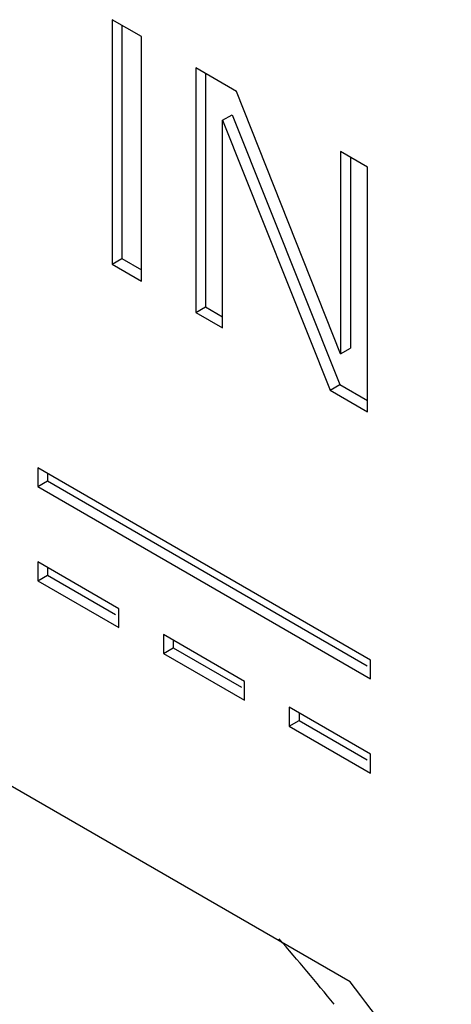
# Model space of a CAD drawing. Header units: inches. Extents: x 0 to 34, y 0 to 22.
# Tile 51 of 126: x 23.8171 to 23.9111, y 9.2 to 9.4143. Entities that reach past the tile are written whole.
import ezdxf

# ---------------------------------------------------------------- set-up
doc = ezdxf.new("R2010")
doc.units = ezdxf.units.IN
doc.header["$LTSCALE"] = 1.87
doc.header["$MEASUREMENT"] = 0
doc.layers.get('0').update_dxf_attribs({"linetype": 'CONTINUOUS'})
doc.layers.add('02___PRT_ALL_AXES', color=7, linetype='CONTINUOUS')

msp = doc.modelspace()

# ---------------------------------------------------------------- linework, layer by layer
at = {"color": 7, "linetype": 'CONTINUOUS'}
for p, q in [((23.8436448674, 9.4106081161), (23.8372573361, 9.4142961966)), ((23.8372573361, 9.4142961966), (23.8372573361, 9.3610748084)), ((23.8393786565, 9.4130713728), (23.8393786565, 9.3622996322)), ((23.8436448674, 9.3573867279), (23.8436448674, 9.4106081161)), ((23.8643326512, 9.398663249), (23.8554604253, 9.4037859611)), ((23.8554604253, 9.4037859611), (23.8554604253, 9.3505645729)), ((23.8575817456, 9.4025611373), (23.8575817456, 9.3517893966)), ((23.8869954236, 9.3415703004), (23.8643326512, 9.398663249)), ((23.8612724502, 9.3924015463), (23.8633937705, 9.3936263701)), ((23.8633937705, 9.3936263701), (23.8868147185, 9.3349106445)), ((23.8612724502, 9.3924015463), (23.8846933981, 9.3336858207)), ((23.8612724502, 9.3472087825), (23.8612724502, 9.3924015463)), ((23.8928644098, 9.3821893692), (23.8869954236, 9.3855780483)), ((23.8869954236, 9.3855780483), (23.8869954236, 9.3415703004)), ((23.8891167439, 9.3843532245), (23.8891167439, 9.3427951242)), ((23.8928644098, 9.328967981), (23.8928644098, 9.3821893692)), ((23.8372573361, 9.3610748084), (23.8393786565, 9.3622996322)), ((23.8393786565, 9.3622996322), (23.8436448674, 9.3598363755)), ((23.8372573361, 9.3610748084), (23.8436448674, 9.3573867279)), ((23.8554604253, 9.3505645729), (23.8575817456, 9.3517893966)), ((23.8575817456, 9.3517893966), (23.8612724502, 9.3496584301)), ((23.8554604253, 9.3505645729), (23.8612724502, 9.3472087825)), ((23.8869954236, 9.3415703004), (23.8891167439, 9.3427951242)), ((23.8846933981, 9.3336858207), (23.8868147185, 9.3349106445)), ((23.8846933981, 9.3336858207), (23.8928644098, 9.328967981)), ((23.8868147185, 9.3349106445), (23.8928644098, 9.3314176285)), ((23.8935165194, 9.2749255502), (23.8210400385, 9.3167725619)), ((23.8210400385, 9.3167725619), (23.8210400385, 9.3126902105)), ((23.8231613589, 9.3155477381), (23.8231613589, 9.3139150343)), ((23.8210400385, 9.3126902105), (23.8231613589, 9.3139150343)), ((23.8210400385, 9.3126902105), (23.8935165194, 9.2708431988)), ((23.8231613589, 9.3139150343), (23.8928095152, 9.2737010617)), ((23.8387245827, 9.2860751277), (23.8210400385, 9.2962859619)), ((23.8210400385, 9.2962859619), (23.8210400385, 9.2922036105)), ((23.8231613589, 9.2950611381), (23.8231613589, 9.2934284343)), ((23.8210400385, 9.2922036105), (23.8231613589, 9.2934284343)), ((23.8231613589, 9.2934284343), (23.8380175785, 9.2848506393)), ((23.8210400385, 9.2922036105), (23.8387245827, 9.2819927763)), ((23.8387245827, 9.2819927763), (23.8387245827, 9.2860751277)), ((23.8660964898, 9.2702709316), (23.8484306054, 9.2804709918)), ((23.8484306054, 9.2804709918), (23.8484306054, 9.2763886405)), ((23.8505519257, 9.2792461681), (23.8505519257, 9.2776134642)), ((23.8484306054, 9.2763886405), (23.8505519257, 9.2776134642)), ((23.8484306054, 9.2763886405), (23.8660964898, 9.2661885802)), ((23.8505519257, 9.2776134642), (23.8653894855, 9.2690464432)), ((23.8935165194, 9.2708431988), (23.8935165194, 9.2749255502)), ((23.8660964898, 9.2661885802), (23.8660964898, 9.2702709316)), ((23.8935165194, 9.2544389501), (23.8758221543, 9.2646554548)), ((23.8758221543, 9.2646554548), (23.8758221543, 9.2605731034)), ((23.8779434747, 9.263430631), (23.8779434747, 9.2617979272)), ((23.8758221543, 9.2605731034), (23.8779434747, 9.2617979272)), ((23.8779434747, 9.2617979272), (23.8928095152, 9.2532144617)), ((23.8758221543, 9.2605731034), (23.8935165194, 9.2503565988)), ((23.8935165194, 9.2503565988), (23.8935165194, 9.2544389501))]:
    msp.add_line(p, q, dxfattribs=at)
msp.add_arc((23.5487695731, 8.9279015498), 0.433019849, 38.934807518, 41.3993748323, dxfattribs=at)
for points, knots in [([(23.8283785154, 9.1491418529), (23.823251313, 9.1559615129), (23.8027245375, 9.1817118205), (23.7792302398, 9.2051765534), (23.760216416, 9.2204683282)], [0, 0, 0, 0, 0.2590799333, 1, 1, 1, 1]), ([(23.8238534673, 9.1460129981), (23.8188325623, 9.1526798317), (23.798732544, 9.1778622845), (23.7757505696, 9.2008209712), (23.7571606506, 9.2158034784)], [0, 0, 0, 0, 0.259016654, 1, 1, 1, 1]), ([(23.5920771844, 9.195518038), (23.5991549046, 9.1996038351), (23.6154181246, 9.2055092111), (23.6424250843, 9.2061835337), (23.6712209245, 9.1992359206), (23.70082091, 9.1851465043), (23.7302557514, 9.1645103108), (23.7584922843, 9.1380948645), (23.7845036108, 9.106878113), (23.8073238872, 9.0720223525), (23.8260996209, 9.0348317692), (23.8401281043, 8.9966975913), (23.8488856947, 8.9590373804), (23.852038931, 8.9232293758), (23.8494397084, 8.8905520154), (23.8410573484, 8.8621421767), (23.8269683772, 8.8390927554), (23.8137217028, 8.827962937), (23.8066441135, 8.8238772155)], [0, 0, 0, 0, 0.0453733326, 0.0939546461, 0.1479706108, 0.2083512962, 0.27493944, 0.3467871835, 0.4224136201, 0.5000081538, 0.5776021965, 0.653227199, 0.7250726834, 0.7916579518, 0.8520354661, 0.9060484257, 0.9546275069, 1, 1, 1, 1])]:
    msp.add_open_spline(points, degree=3, knots=knots, dxfattribs=at)
at = {"layer": '02___PRT_ALL_AXES', "color": 7, "linetype": 'CONTINUOUS'}
msp.add_line((23.889061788, 9.2049259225), (23.6485196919, 9.3438119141), dxfattribs=at)
msp.add_open_spline([(23.9896867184, 8.9885082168), (23.9859725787, 9.0073808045), (23.9757383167, 9.045479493), (23.9534912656, 9.1011285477), (23.9294635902, 9.1460476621), (23.9072700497, 9.1803982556), (23.8952649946, 9.1968979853), (23.889061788, 9.2049259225)], degree=3, knots=[0, 0, 0, 0, 0.2398131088, 0.4903045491, 0.7457626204, 0.8735101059, 1, 1, 1, 1], dxfattribs=at)

doc.saveas('drawing.dxf')
